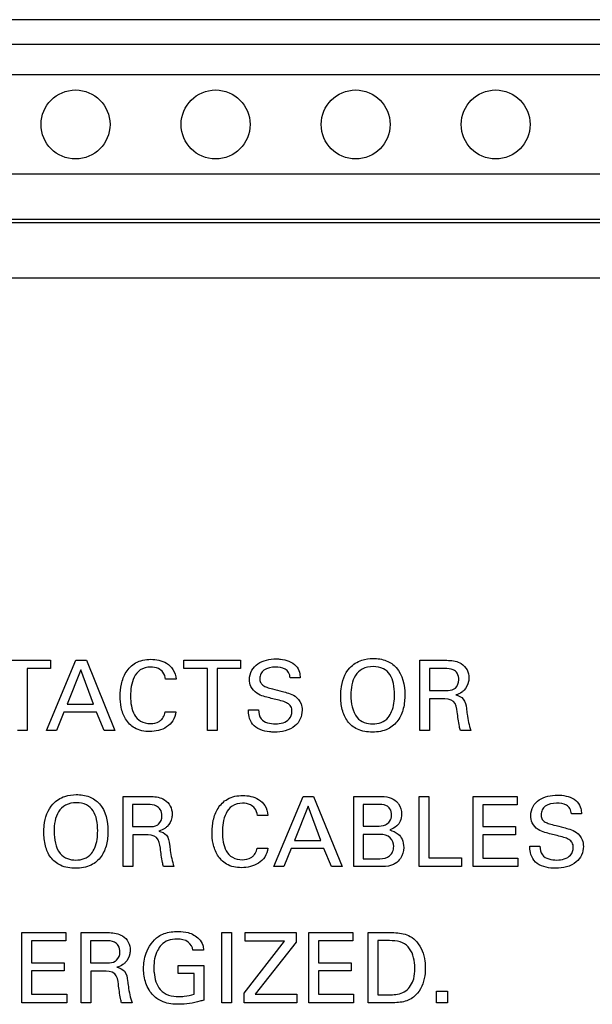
# Model space of a CAD drawing. Header units: inches. Extents: x 0 to 34, y 0 to 22.
# Tile 8 of 20: x 15.645 to 16.054, y 10.62 to 11.323. Entities that reach past the tile are written whole.
import ezdxf

# ---------------------------------------------------------------- set-up
doc = ezdxf.new("R2010")
doc.units = ezdxf.units.IN
doc.header["$LTSCALE"] = 1.87
doc.header["$MEASUREMENT"] = 0
doc.layers.get('0').update_dxf_attribs({"linetype": 'CONTINUOUS'})

msp = doc.modelspace()

# ---------------------------------------------------------------- linework, layer by layer
at = {"color": 7, "linetype": 'CONTINUOUS'}
for p, q in [((21.13721, 11.32288), (13.93446, 11.32288)), ((21.13721, 11.30517), (13.93446, 11.30517)), ((21.13721, 11.28351), (13.93446, 11.28351)), ((21.13721, 11.21265), (13.93446, 11.21265)), ((22.33603, 11.18017), (13.93446, 11.18017))]:
    msp.add_line(p, q, dxfattribs=at)
at = {"color": 3, "linetype": 'CONTINUOUS'}
for p, q in [((13.92579, 11.17814), (22.3447, 11.17814)), ((13.92579, 11.13864), (22.3447, 11.13864))]:
    msp.add_line(p, q, dxfattribs=at)
at = {"color": 40, "linetype": 'CONTINUOUS'}
for p, q in [((15.62694, 10.86542), (15.66741, 10.86542)), ((15.66441, 10.81531), (15.68551, 10.86542)), ((15.66741, 10.86542), (15.66741, 10.85953)), ((15.68551, 10.86542), (15.69293, 10.86542)), ((15.69293, 10.86542), (15.7132, 10.81531)), ((15.76266, 10.85953), (15.76266, 10.86542)), ((15.76266, 10.86542), (15.80312, 10.86542)), ((15.80312, 10.86542), (15.80312, 10.85953)), ((15.9312, 10.81531), (15.9312, 10.86542)), ((15.9312, 10.86542), (15.94911, 10.86542)), ((15.65061, 10.85953), (15.65061, 10.81531)), ((15.66741, 10.85953), (15.65061, 10.85953)), ((15.68891, 10.85855), (15.67919, 10.83398)), ((15.69814, 10.83398), (15.68891, 10.85855)), ((15.77945, 10.85953), (15.76266, 10.85953)), ((15.77945, 10.81531), (15.77945, 10.85953)), ((15.78632, 10.85953), (15.78632, 10.81531)), ((15.80312, 10.85953), (15.78632, 10.85953)), ((15.93794, 10.85959), (15.93794, 10.84384)), ((15.9489, 10.85959), (15.93794, 10.85959)), ((15.75697, 10.85189), (15.74954, 10.85189)), ((15.84568, 10.85293), (15.83846, 10.85293)), ((15.93794, 10.84384), (15.9489, 10.84384)), ((15.93808, 10.83794), (15.93808, 10.81531)), ((15.94682, 10.83794), (15.93808, 10.83794)), ((15.67697, 10.82836), (15.67155, 10.81531)), ((15.70022, 10.82836), (15.67697, 10.82836)), ((15.67919, 10.83398), (15.69814, 10.83398)), ((15.70564, 10.81531), (15.70022, 10.82836)), ((15.74919, 10.8285), (15.75683, 10.8285)), ((15.80875, 10.82996), (15.81597, 10.82996)), ((15.65061, 10.81531), (15.64374, 10.81531)), ((15.67155, 10.81531), (15.66441, 10.81531)), ((15.7132, 10.81531), (15.70564, 10.81531)), ((15.78632, 10.81531), (15.77945, 10.81531)), ((15.93808, 10.81531), (15.9312, 10.81531)), ((15.9675, 10.81531), (15.96008, 10.81531)), ((15.71921, 10.71809), (15.71921, 10.7682)), ((15.71921, 10.7682), (15.73712, 10.7682)), ((15.82674, 10.71809), (15.84784, 10.7682)), ((15.84784, 10.7682), (15.85527, 10.7682)), ((15.85527, 10.7682), (15.87554, 10.71809)), ((15.88396, 10.71809), (15.88396, 10.7682)), ((15.88396, 10.7682), (15.90186, 10.7682)), ((15.93059, 10.71809), (15.93059, 10.7682)), ((15.93059, 10.7682), (15.93746, 10.7682)), ((15.93746, 10.7682), (15.93746, 10.72427)), ((15.9691, 10.71809), (15.9691, 10.7682)), ((15.9691, 10.7682), (16.00054, 10.7682)), ((16.00054, 10.7682), (16.00054, 10.7623)), ((15.72595, 10.76237), (15.72595, 10.74662)), ((15.73691, 10.76237), (15.72595, 10.76237)), ((15.85125, 10.76133), (15.84153, 10.73676)), ((15.86047, 10.73676), (15.85125, 10.76133)), ((15.89069, 10.76251), (15.89069, 10.74703)), ((15.90068, 10.76251), (15.89069, 10.76251)), ((15.97604, 10.7623), (15.97604, 10.74669)), ((16.00054, 10.7623), (15.97604, 10.7623)), ((15.8226, 10.75467), (15.81517, 10.75467)), ((16.04655, 10.7557), (16.03933, 10.7557)), ((15.72595, 10.74662), (15.73691, 10.74662)), ((15.89069, 10.74703), (15.90041, 10.74703)), ((15.97604, 10.74669), (15.99936, 10.74669)), ((15.99936, 10.74669), (15.99936, 10.74085)), ((15.72609, 10.74072), (15.72609, 10.71809)), ((15.73483, 10.74072), (15.72609, 10.74072)), ((15.84153, 10.73676), (15.86047, 10.73676)), ((15.89069, 10.74106), (15.89069, 10.72371)), ((15.90283, 10.74106), (15.89069, 10.74106)), ((15.97604, 10.74085), (15.97604, 10.7242)), ((15.99936, 10.74085), (15.97604, 10.74085)), ((15.81482, 10.73128), (15.82246, 10.73128)), ((15.83931, 10.73113), (15.83389, 10.71809)), ((15.86256, 10.73113), (15.83931, 10.73113)), ((15.86797, 10.71809), (15.86256, 10.73113)), ((16.00962, 10.73274), (16.01684, 10.73274)), ((15.89069, 10.72371), (15.90255, 10.72371)), ((15.93746, 10.72427), (15.96079, 10.72427)), ((15.96079, 10.72427), (15.96079, 10.71809)), ((15.97604, 10.7242), (16.00109, 10.7242)), ((16.00109, 10.7242), (16.00109, 10.71809)), ((15.72609, 10.71809), (15.71921, 10.71809)), ((15.75551, 10.71809), (15.74809, 10.71809)), ((15.83389, 10.71809), (15.82674, 10.71809)), ((15.87554, 10.71809), (15.86797, 10.71809)), ((15.90221, 10.71809), (15.88396, 10.71809)), ((15.96079, 10.71809), (15.93059, 10.71809)), ((16.00109, 10.71809), (15.9691, 10.71809)), ((15.64694, 10.62086), (15.64694, 10.67097)), ((15.64694, 10.67097), (15.67838, 10.67097)), ((15.67838, 10.67097), (15.67838, 10.66508)), ((15.68925, 10.62086), (15.68925, 10.67097)), ((15.68925, 10.67097), (15.70715, 10.67097)), ((15.7896, 10.62086), (15.7896, 10.67097)), ((15.7896, 10.67097), (15.79654, 10.67097)), ((15.79654, 10.67097), (15.79654, 10.62086)), ((15.80629, 10.66487), (15.80629, 10.67097)), ((15.80629, 10.67097), (15.84273, 10.67097)), ((15.84273, 10.67097), (15.84273, 10.6641)), ((15.85174, 10.62086), (15.85174, 10.67097)), ((15.85174, 10.67097), (15.88318, 10.67097)), ((15.88318, 10.67097), (15.88318, 10.66508)), ((15.89413, 10.62086), (15.89413, 10.67097)), ((15.89413, 10.67097), (15.90863, 10.67097)), ((15.65388, 10.66508), (15.65388, 10.64946)), ((15.67838, 10.66508), (15.65388, 10.66508)), ((15.69598, 10.66515), (15.69598, 10.64939)), ((15.70695, 10.66515), (15.69598, 10.66515)), ((15.80553, 10.62781), (15.83447, 10.66487)), ((15.83447, 10.66487), (15.80629, 10.66487)), ((15.84273, 10.6641), (15.81351, 10.62697)), ((15.85868, 10.66508), (15.85868, 10.64946)), ((15.88318, 10.66508), (15.85868, 10.66508)), ((15.90107, 10.66522), (15.90107, 10.62655)), ((15.9094, 10.66522), (15.90107, 10.66522)), ((15.77665, 10.65848), (15.76908, 10.65848)), ((15.65388, 10.64946), (15.6772, 10.64946)), ((15.6772, 10.64946), (15.6772, 10.64363)), ((15.69598, 10.64939), (15.70695, 10.64939)), ((15.75846, 10.64176), (15.75846, 10.64752)), ((15.75846, 10.64752), (15.77686, 10.64752)), ((15.77686, 10.64752), (15.77686, 10.62281)), ((15.85868, 10.64946), (15.882, 10.64946)), ((15.882, 10.64946), (15.882, 10.64363)), ((15.65388, 10.64363), (15.65388, 10.62697)), ((15.6772, 10.64363), (15.65388, 10.64363)), ((15.69612, 10.64349), (15.69612, 10.62086)), ((15.70487, 10.64349), (15.69612, 10.64349)), ((15.76992, 10.64176), (15.75846, 10.64176)), ((15.76992, 10.62691), (15.76992, 10.64176)), ((15.85868, 10.64363), (15.85868, 10.62697)), ((15.882, 10.64363), (15.85868, 10.64363)), ((15.65388, 10.62697), (15.67894, 10.62697)), ((15.67894, 10.62697), (15.67894, 10.62086)), ((15.80553, 10.62086), (15.80553, 10.62781)), ((15.81351, 10.62697), (15.84322, 10.62697)), ((15.84322, 10.62697), (15.84322, 10.62086)), ((15.85868, 10.62697), (15.88374, 10.62697)), ((15.88374, 10.62697), (15.88374, 10.62086)), ((15.90107, 10.62655), (15.90787, 10.62655)), ((15.94302, 10.62086), (15.94302, 10.62919)), ((15.94302, 10.62919), (15.95073, 10.62919)), ((15.95073, 10.62919), (15.95073, 10.62086)), ((15.67894, 10.62086), (15.64694, 10.62086)), ((15.69612, 10.62086), (15.68925, 10.62086)), ((15.72555, 10.62086), (15.71812, 10.62086)), ((15.79654, 10.62086), (15.7896, 10.62086)), ((15.84322, 10.62086), (15.80553, 10.62086)), ((15.88374, 10.62086), (15.85174, 10.62086)), ((15.90822, 10.62086), (15.89413, 10.62086)), ((15.95073, 10.62086), (15.94302, 10.62086))]:
    msp.add_line(p, q, dxfattribs=at)
at = {"color": 7, "linetype": 'CONTINUOUS'}
for centre in [(15.68524, 11.24808), (15.78524, 11.24808), (15.88524, 11.24808), (15.98524, 11.24808)]:
    msp.add_circle(centre, 0.02461, dxfattribs=at)
at = {"color": 40, "linetype": 'CONTINUOUS'}
for points, knots in [([(15.71706, 10.83981), (15.71706, 10.84268), (15.71766, 10.84863), (15.72077, 10.8573), (15.72806, 10.86474), (15.73524, 10.86612), (15.73899, 10.86612)], [0, 0, 0, 0, 0.223998, 0.462893, 0.707025, 1, 1, 1, 1]), ([(15.73899, 10.86612), (15.74089, 10.86612), (15.74482, 10.86571), (15.75055, 10.86361), (15.75551, 10.85894), (15.75677, 10.85433), (15.75697, 10.85189)], [0, 0, 0, 0, 0.224804, 0.463634, 0.70992, 1, 1, 1, 1]), ([(15.80945, 10.85175), (15.80945, 10.85401), (15.81047, 10.85852), (15.81533, 10.86335), (15.82161, 10.86587), (15.82619, 10.8664), (15.82853, 10.8664)], [0, 0, 0, 0, 0.25388, 0.48909, 0.737977, 1, 1, 1, 1]), ([(15.82853, 10.8664), (15.82955, 10.8664), (15.83452, 10.86616), (15.83991, 10.86442), (15.84262, 10.86147)], [0, 0, 0, 0, 0.201837, 1, 1, 1, 1]), ([(15.88104, 10.86001), (15.88334, 10.86249), (15.88882, 10.86592), (15.89501, 10.86674), (15.89776, 10.86674)], [0, 0, 0, 0, 0.552113, 1, 1, 1, 1]), ([(15.89776, 10.86674), (15.90094, 10.86674), (15.90712, 10.86586), (15.91816, 10.85838), (15.92039, 10.84761), (15.92039, 10.84086)], [0, 0, 0, 0, 0.247991, 0.47311, 1, 1, 1, 1]), ([(15.94911, 10.86542), (15.9499, 10.86542), (15.95381, 10.86539), (15.95798, 10.86476), (15.96063, 10.86307)], [0, 0, 0, 0, 0.200477, 1, 1, 1, 1]), ([(15.73871, 10.86056), (15.73618, 10.86056), (15.73114, 10.85936), (15.72659, 10.85342), (15.7248, 10.84674), (15.72448, 10.84213), (15.72448, 10.83988)], [0, 0, 0, 0, 0.270306, 0.509614, 0.759481, 1, 1, 1, 1]), ([(15.74954, 10.85189), (15.74926, 10.85365), (15.74829, 10.85684), (15.74408, 10.86011), (15.74066, 10.86056), (15.73871, 10.86056)], [0, 0, 0, 0, 0.349385, 0.618449, 1, 1, 1, 1]), ([(15.82791, 10.86056), (15.82509, 10.86056), (15.8208, 10.85988), (15.81727, 10.85594), (15.8168, 10.8536), (15.8168, 10.85245)], [0, 0, 0, 0, 0.552895, 0.773343, 1, 1, 1, 1]), ([(15.83846, 10.85293), (15.83838, 10.85425), (15.83779, 10.85679), (15.83404, 10.86018), (15.83029, 10.86056), (15.82791, 10.86056)], [0, 0, 0, 0, 0.274415, 0.507695, 1, 1, 1, 1]), ([(15.84262, 10.86147), (15.84381, 10.86017), (15.84534, 10.85732), (15.84559, 10.85424), (15.84568, 10.85293)], [0, 0, 0, 0, 0.572151, 1, 1, 1, 1]), ([(15.87458, 10.84002), (15.87458, 10.84159), (15.87489, 10.8486), (15.87729, 10.85598), (15.88104, 10.86001)], [0, 0, 0, 0, 0.221613, 1, 1, 1, 1]), ([(15.89783, 10.86091), (15.89515, 10.86091), (15.89001, 10.86005), (15.88455, 10.85471), (15.88224, 10.84783), (15.88187, 10.84296), (15.88187, 10.84044)], [0, 0, 0, 0, 0.27398, 0.503321, 0.742361, 1, 1, 1, 1]), ([(15.91303, 10.84092), (15.91303, 10.84358), (15.91267, 10.84852), (15.9103, 10.85532), (15.90502, 10.86017), (15.90029, 10.86091), (15.89783, 10.86091)], [0, 0, 0, 0, 0.279825, 0.519802, 0.741111, 1, 1, 1, 1]), ([(15.9589, 10.85147), (15.9589, 10.85308), (15.95838, 10.85611), (15.95439, 10.85942), (15.95095, 10.85959), (15.9489, 10.85959)], [0, 0, 0, 0, 0.330481, 0.581965, 1, 1, 1, 1]), ([(15.96063, 10.86307), (15.96236, 10.86198), (15.96528, 10.85892), (15.96619, 10.85482), (15.96619, 10.85286)], [0, 0, 0, 0, 0.509854, 1, 1, 1, 1]), ([(15.81465, 10.84189), (15.81292, 10.84307), (15.81014, 10.84607), (15.80945, 10.85), (15.80945, 10.85175)], [0, 0, 0, 0, 0.544745, 1, 1, 1, 1]), ([(15.8168, 10.85245), (15.8168, 10.85148), (15.81706, 10.84958), (15.81906, 10.84732), (15.82213, 10.84596), (15.82448, 10.84534), (15.82583, 10.84502)], [0, 0, 0, 0, 0.225173, 0.428885, 0.675949, 1, 1, 1, 1]), ([(15.9555, 10.84494), (15.95583, 10.84514), (15.95789, 10.84659), (15.9589, 10.84935), (15.9589, 10.85147)], [0, 0, 0, 0, 0.153864, 1, 1, 1, 1]), ([(15.96619, 10.85286), (15.96619, 10.852), (15.96591, 10.84877), (15.96433, 10.84566), (15.96265, 10.84398)], [0, 0, 0, 0, 0.265858, 1, 1, 1, 1]), ([(15.82583, 10.84502), (15.82821, 10.84441), (15.83204, 10.84341), (15.83755, 10.84201), (15.84055, 10.8407), (15.842, 10.83974)], [0, 0, 0, 0, 0.432686, 0.695367, 1, 1, 1, 1]), ([(15.9489, 10.84384), (15.94927, 10.84384), (15.95148, 10.84389), (15.95389, 10.84399), (15.9555, 10.84494)], [0, 0, 0, 0, 0.162543, 1, 1, 1, 1]), ([(15.96265, 10.84398), (15.96215, 10.84348), (15.96042, 10.842), (15.95826, 10.84112), (15.95675, 10.84071)], [0, 0, 0, 0, 0.310459, 1, 1, 1, 1]), ([(15.73809, 10.81455), (15.73441, 10.81455), (15.72741, 10.81587), (15.72042, 10.82315), (15.71759, 10.83148), (15.71706, 10.83712), (15.71706, 10.83981)], [0, 0, 0, 0, 0.298365, 0.543381, 0.781219, 1, 1, 1, 1]), ([(15.72448, 10.83988), (15.72448, 10.83752), (15.72481, 10.83293), (15.72676, 10.82643), (15.7315, 10.82117), (15.73623, 10.82024), (15.73865, 10.82024)], [0, 0, 0, 0, 0.259394, 0.504079, 0.734015, 1, 1, 1, 1]), ([(15.82825, 10.83745), (15.82534, 10.83816), (15.8207, 10.83921), (15.81613, 10.84089), (15.81465, 10.84189)], [0, 0, 0, 0, 0.626583, 1, 1, 1, 1]), ([(15.83978, 10.82898), (15.83978, 10.83016), (15.83936, 10.83254), (15.83653, 10.83501), (15.83271, 10.83635), (15.82985, 10.83706), (15.82825, 10.83745)], [0, 0, 0, 0, 0.226894, 0.433219, 0.684996, 1, 1, 1, 1]), ([(15.842, 10.83974), (15.8439, 10.83849), (15.84649, 10.8352), (15.847, 10.83131), (15.847, 10.82975)], [0, 0, 0, 0, 0.593038, 1, 1, 1, 1]), ([(15.89721, 10.81413), (15.89356, 10.81413), (15.8867, 10.81512), (15.87885, 10.82151), (15.87517, 10.83036), (15.87458, 10.83672), (15.87458, 10.84002)], [0, 0, 0, 0, 0.281123, 0.512208, 0.745421, 1, 1, 1, 1]), ([(15.92039, 10.84086), (15.92039, 10.83757), (15.91978, 10.83113), (15.91613, 10.82207), (15.90816, 10.81524), (15.901, 10.81413), (15.89721, 10.81413)], [0, 0, 0, 0, 0.246707, 0.480961, 0.715194, 1, 1, 1, 1]), ([(15.90852, 10.82461), (15.90954, 10.82586), (15.91234, 10.83095), (15.91303, 10.83682), (15.91303, 10.84092)], [0, 0, 0, 0, 0.282034, 1, 1, 1, 1]), ([(15.95779, 10.82857), (15.95749, 10.83118), (15.95639, 10.8377), (15.94967, 10.83794), (15.94682, 10.83794)], [0, 0, 0, 0, 0.479705, 1, 1, 1, 1]), ([(15.95675, 10.84071), (15.95872, 10.8402), (15.96319, 10.83824), (15.96412, 10.83341), (15.96438, 10.83106)], [0, 0, 0, 0, 0.463301, 1, 1, 1, 1]), ([(15.75683, 10.8285), (15.75659, 10.82628), (15.75522, 10.82201), (15.74889, 10.81597), (15.7423, 10.81455), (15.73809, 10.81455)], [0, 0, 0, 0, 0.262589, 0.504168, 1, 1, 1, 1]), ([(15.74676, 10.82322), (15.74718, 10.82368), (15.74838, 10.82525), (15.74896, 10.82718), (15.74919, 10.8285)], [0, 0, 0, 0, 0.315374, 1, 1, 1, 1]), ([(15.81167, 10.81982), (15.81043, 10.82142), (15.80891, 10.82483), (15.80875, 10.82842), (15.80875, 10.82996)], [0, 0, 0, 0, 0.568793, 1, 1, 1, 1]), ([(15.81597, 10.82996), (15.81606, 10.82779), (15.81717, 10.82134), (15.8244, 10.82003), (15.82805, 10.82003)], [0, 0, 0, 0, 0.373145, 1, 1, 1, 1]), ([(15.847, 10.82975), (15.847, 10.82764), (15.84619, 10.82337), (15.84026, 10.81576), (15.83234, 10.81413), (15.82721, 10.81413)], [0, 0, 0, 0, 0.226295, 0.449585, 1, 1, 1, 1]), ([(15.82805, 10.82003), (15.83151, 10.82003), (15.83779, 10.8214), (15.83978, 10.82706), (15.83978, 10.82898)], [0, 0, 0, 0, 0.643499, 1, 1, 1, 1]), ([(15.96008, 10.81531), (15.95976, 10.81627), (15.95873, 10.82065), (15.95823, 10.82512), (15.95779, 10.82857)], [0, 0, 0, 0, 0.2256, 1, 1, 1, 1]), ([(15.96438, 10.83106), (15.96454, 10.82967), (15.96514, 10.82435), (15.9662, 10.81905), (15.9675, 10.81531)], [0, 0, 0, 0, 0.261116, 1, 1, 1, 1]), ([(15.73865, 10.82024), (15.74083, 10.82024), (15.74393, 10.82082), (15.74624, 10.82269), (15.74676, 10.82322)], [0, 0, 0, 0, 0.745514, 1, 1, 1, 1]), ([(15.88631, 10.82461), (15.88762, 10.82298), (15.89123, 10.82054), (15.8954, 10.82003), (15.89742, 10.82003)], [0, 0, 0, 0, 0.509563, 1, 1, 1, 1]), ([(15.89742, 10.82003), (15.89944, 10.82003), (15.90362, 10.82056), (15.90718, 10.82302), (15.90852, 10.82461)], [0, 0, 0, 0, 0.493044, 1, 1, 1, 1]), ([(15.82721, 10.81413), (15.82605, 10.81413), (15.82055, 10.81437), (15.81439, 10.81633), (15.81167, 10.81982)], [0, 0, 0, 0, 0.208213, 1, 1, 1, 1]), ([(15.66904, 10.76278), (15.67135, 10.76527), (15.67683, 10.7687), (15.68302, 10.76952), (15.68577, 10.76952)], [0, 0, 0, 0, 0.552126, 1, 1, 1, 1]), ([(15.68577, 10.76952), (15.68895, 10.76952), (15.69513, 10.76864), (15.70617, 10.76115), (15.7084, 10.75039), (15.7084, 10.74363)], [0, 0, 0, 0, 0.247998, 0.473115, 1, 1, 1, 1]), ([(15.73712, 10.7682), (15.73791, 10.7682), (15.74182, 10.76816), (15.74599, 10.76754), (15.74864, 10.76584)], [0, 0, 0, 0, 0.200452, 1, 1, 1, 1]), ([(15.74864, 10.76584), (15.75037, 10.76475), (15.75329, 10.76169), (15.7542, 10.7576), (15.7542, 10.75564)], [0, 0, 0, 0, 0.509845, 1, 1, 1, 1]), ([(15.78269, 10.74259), (15.78269, 10.74546), (15.78329, 10.7514), (15.7864, 10.76008), (15.79369, 10.76751), (15.80087, 10.76889), (15.80462, 10.76889)], [0, 0, 0, 0, 0.223997, 0.462888, 0.707019, 1, 1, 1, 1]), ([(15.80462, 10.76889), (15.80652, 10.76889), (15.81045, 10.76849), (15.81618, 10.76639), (15.82114, 10.76172), (15.8224, 10.75711), (15.8226, 10.75467)], [0, 0, 0, 0, 0.224804, 0.463634, 0.70992, 1, 1, 1, 1]), ([(15.90186, 10.7682), (15.90435, 10.7682), (15.90893, 10.76821), (15.91307, 10.76592), (15.91449, 10.76452)], [0, 0, 0, 0, 0.554893, 1, 1, 1, 1]), ([(16.01032, 10.75452), (16.01032, 10.75679), (16.01134, 10.7613), (16.0162, 10.76613), (16.02248, 10.76865), (16.02706, 10.76917), (16.0294, 10.76917)], [0, 0, 0, 0, 0.253886, 0.489099, 0.737986, 1, 1, 1, 1]), ([(16.0294, 10.76917), (16.03042, 10.76917), (16.03539, 10.76894), (16.04078, 10.7672), (16.04349, 10.76424)], [0, 0, 0, 0, 0.201855, 1, 1, 1, 1]), ([(15.66259, 10.7428), (15.66259, 10.74437), (15.66289, 10.75138), (15.6653, 10.75875), (15.66904, 10.76278)], [0, 0, 0, 0, 0.221614, 1, 1, 1, 1]), ([(15.68584, 10.76369), (15.68316, 10.76369), (15.67802, 10.76283), (15.67256, 10.75749), (15.67025, 10.75061), (15.66988, 10.74574), (15.66988, 10.74321)], [0, 0, 0, 0, 0.27398, 0.503321, 0.742361, 1, 1, 1, 1]), ([(15.70104, 10.7437), (15.70104, 10.74635), (15.70068, 10.7513), (15.69831, 10.75809), (15.69303, 10.76295), (15.6883, 10.76369), (15.68584, 10.76369)], [0, 0, 0, 0, 0.279827, 0.519808, 0.74112, 1, 1, 1, 1]), ([(15.74691, 10.75425), (15.74691, 10.75586), (15.74639, 10.75889), (15.74239, 10.76219), (15.73895, 10.76237), (15.73691, 10.76237)], [0, 0, 0, 0, 0.330485, 0.58198, 1, 1, 1, 1]), ([(15.80434, 10.76334), (15.80181, 10.76334), (15.79677, 10.76214), (15.79222, 10.75619), (15.79043, 10.74952), (15.79011, 10.74491), (15.79011, 10.74266)], [0, 0, 0, 0, 0.270306, 0.509614, 0.759481, 1, 1, 1, 1]), ([(15.81517, 10.75467), (15.81489, 10.75642), (15.81392, 10.75961), (15.80971, 10.76288), (15.80629, 10.76334), (15.80434, 10.76334)], [0, 0, 0, 0, 0.349377, 0.618442, 1, 1, 1, 1]), ([(15.91082, 10.75494), (15.91082, 10.75644), (15.91039, 10.75927), (15.90641, 10.76254), (15.90287, 10.76251), (15.90068, 10.76251)], [0, 0, 0, 0, 0.310231, 0.546731, 1, 1, 1, 1]), ([(15.91449, 10.76452), (15.91503, 10.764), (15.91717, 10.76151), (15.91803, 10.75808), (15.91803, 10.75557)], [0, 0, 0, 0, 0.230744, 1, 1, 1, 1]), ([(16.02878, 10.76334), (16.02596, 10.76334), (16.02167, 10.76266), (16.01814, 10.75872), (16.01767, 10.75638), (16.01767, 10.75522)], [0, 0, 0, 0, 0.552895, 0.773343, 1, 1, 1, 1]), ([(16.03933, 10.7557), (16.03925, 10.75703), (16.03866, 10.75956), (16.03491, 10.76296), (16.03116, 10.76334), (16.02878, 10.76334)], [0, 0, 0, 0, 0.274414, 0.507689, 1, 1, 1, 1]), ([(16.04349, 10.76424), (16.04468, 10.76294), (16.04621, 10.7601), (16.04646, 10.75702), (16.04655, 10.7557)], [0, 0, 0, 0, 0.572151, 1, 1, 1, 1]), ([(15.7435, 10.74772), (15.74384, 10.74791), (15.74589, 10.74936), (15.74691, 10.75213), (15.74691, 10.75425)], [0, 0, 0, 0, 0.153869, 1, 1, 1, 1]), ([(15.7542, 10.75564), (15.7542, 10.75478), (15.75392, 10.75155), (15.75233, 10.74843), (15.75066, 10.74675)], [0, 0, 0, 0, 0.265852, 1, 1, 1, 1]), ([(15.90041, 10.74703), (15.90246, 10.74703), (15.90591, 10.74728), (15.91014, 10.7503), (15.91082, 10.75336), (15.91082, 10.75494)], [0, 0, 0, 0, 0.418138, 0.677742, 1, 1, 1, 1]), ([(15.91803, 10.75557), (15.91803, 10.75383), (15.91755, 10.75067), (15.91453, 10.74641), (15.91141, 10.74494), (15.90956, 10.74426)], [0, 0, 0, 0, 0.344176, 0.610499, 1, 1, 1, 1]), ([(16.01552, 10.74467), (16.01379, 10.74584), (16.01102, 10.74884), (16.01032, 10.75278), (16.01032, 10.75452)], [0, 0, 0, 0, 0.544745, 1, 1, 1, 1]), ([(16.01767, 10.75522), (16.01767, 10.75426), (16.01793, 10.75236), (16.01993, 10.7501), (16.023, 10.74874), (16.02535, 10.74812), (16.0267, 10.7478)], [0, 0, 0, 0, 0.225173, 0.428885, 0.675949, 1, 1, 1, 1]), ([(15.73691, 10.74662), (15.73728, 10.74662), (15.73949, 10.74667), (15.74189, 10.74677), (15.7435, 10.74772)], [0, 0, 0, 0, 0.162558, 1, 1, 1, 1]), ([(15.75066, 10.74675), (15.75016, 10.74626), (15.74842, 10.74477), (15.74626, 10.7439), (15.74476, 10.74349)], [0, 0, 0, 0, 0.310486, 1, 1, 1, 1]), ([(15.90956, 10.74426), (15.91174, 10.74364), (15.91541, 10.74217), (15.91901, 10.73738), (15.91956, 10.73376), (15.91956, 10.73176)], [0, 0, 0, 0, 0.39081, 0.654546, 1, 1, 1, 1]), ([(16.02912, 10.74023), (16.02621, 10.74094), (16.02157, 10.74198), (16.017, 10.74367), (16.01552, 10.74467)], [0, 0, 0, 0, 0.626583, 1, 1, 1, 1]), ([(16.0267, 10.7478), (16.02908, 10.74719), (16.03291, 10.74619), (16.03842, 10.74479), (16.04142, 10.74348), (16.04287, 10.74252)], [0, 0, 0, 0, 0.432669, 0.695353, 1, 1, 1, 1]), ([(15.68522, 10.71691), (15.68157, 10.71691), (15.67471, 10.7179), (15.66686, 10.72429), (15.66318, 10.73314), (15.66259, 10.7395), (15.66259, 10.7428)], [0, 0, 0, 0, 0.281123, 0.51221, 0.745424, 1, 1, 1, 1]), ([(15.7084, 10.74363), (15.7084, 10.74035), (15.70778, 10.73391), (15.70414, 10.72485), (15.69617, 10.71802), (15.68901, 10.71691), (15.68522, 10.71691)], [0, 0, 0, 0, 0.246711, 0.480967, 0.7152, 1, 1, 1, 1]), ([(15.69653, 10.72739), (15.69755, 10.72864), (15.70035, 10.73372), (15.70104, 10.7396), (15.70104, 10.7437)], [0, 0, 0, 0, 0.282027, 1, 1, 1, 1]), ([(15.7458, 10.73134), (15.7455, 10.73395), (15.7444, 10.74047), (15.73768, 10.74072), (15.73483, 10.74072)], [0, 0, 0, 0, 0.479654, 1, 1, 1, 1]), ([(15.74476, 10.74349), (15.74673, 10.74298), (15.75119, 10.74101), (15.75213, 10.73619), (15.75239, 10.73384)], [0, 0, 0, 0, 0.46328, 1, 1, 1, 1]), ([(15.80372, 10.71733), (15.80004, 10.71733), (15.79304, 10.71865), (15.78605, 10.72593), (15.78322, 10.73426), (15.78269, 10.73989), (15.78269, 10.74259)], [0, 0, 0, 0, 0.298372, 0.543386, 0.781221, 1, 1, 1, 1]), ([(15.79011, 10.74266), (15.79011, 10.7403), (15.79044, 10.7357), (15.79239, 10.72921), (15.79713, 10.72394), (15.80186, 10.72302), (15.80427, 10.72302)], [0, 0, 0, 0, 0.259394, 0.504079, 0.734015, 1, 1, 1, 1]), ([(15.91241, 10.73239), (15.91241, 10.73462), (15.91056, 10.73973), (15.90533, 10.74106), (15.90283, 10.74106)], [0, 0, 0, 0, 0.471671, 1, 1, 1, 1]), ([(16.04065, 10.73176), (16.04065, 10.73294), (16.04023, 10.73532), (16.0374, 10.73779), (16.03358, 10.73913), (16.03072, 10.73983), (16.02912, 10.74023)], [0, 0, 0, 0, 0.226894, 0.433219, 0.684996, 1, 1, 1, 1]), ([(16.04287, 10.74252), (16.04477, 10.74127), (16.04736, 10.73798), (16.04787, 10.73409), (16.04787, 10.73252)], [0, 0, 0, 0, 0.59303, 1, 1, 1, 1]), ([(15.74809, 10.71809), (15.74777, 10.71905), (15.74674, 10.72343), (15.74623, 10.7279), (15.7458, 10.73134)], [0, 0, 0, 0, 0.225607, 1, 1, 1, 1]), ([(15.75239, 10.73384), (15.75255, 10.73245), (15.75315, 10.72713), (15.7542, 10.72182), (15.75551, 10.71809)], [0, 0, 0, 0, 0.261116, 1, 1, 1, 1]), ([(15.82246, 10.73128), (15.82222, 10.72906), (15.82085, 10.72479), (15.81452, 10.71875), (15.80793, 10.71733), (15.80372, 10.71733)], [0, 0, 0, 0, 0.262594, 0.504174, 1, 1, 1, 1]), ([(15.81239, 10.726), (15.81281, 10.72645), (15.81401, 10.72802), (15.81459, 10.72996), (15.81482, 10.73128)], [0, 0, 0, 0, 0.315374, 1, 1, 1, 1]), ([(15.90255, 10.72371), (15.90499, 10.72371), (15.90888, 10.72462), (15.91198, 10.72861), (15.91241, 10.7311), (15.91241, 10.73239)], [0, 0, 0, 0, 0.500612, 0.735524, 1, 1, 1, 1]), ([(15.91956, 10.73176), (15.91956, 10.72903), (15.91821, 10.72445), (15.91493, 10.72132), (15.91352, 10.72038)], [0, 0, 0, 0, 0.616394, 1, 1, 1, 1]), ([(16.01254, 10.7226), (16.0113, 10.7242), (16.00978, 10.72761), (16.00962, 10.7312), (16.00962, 10.73274)], [0, 0, 0, 0, 0.568793, 1, 1, 1, 1]), ([(16.01684, 10.73274), (16.01693, 10.73057), (16.01804, 10.72412), (16.02527, 10.72281), (16.02892, 10.72281)], [0, 0, 0, 0, 0.373145, 1, 1, 1, 1]), ([(16.04787, 10.73252), (16.04787, 10.73042), (16.04706, 10.72615), (16.04113, 10.71854), (16.03321, 10.71691), (16.02808, 10.71691)], [0, 0, 0, 0, 0.226295, 0.449585, 1, 1, 1, 1]), ([(16.02892, 10.72281), (16.03238, 10.72281), (16.03866, 10.72417), (16.04065, 10.72984), (16.04065, 10.73176)], [0, 0, 0, 0, 0.64349, 1, 1, 1, 1]), ([(15.67432, 10.72739), (15.67563, 10.72576), (15.67924, 10.72332), (15.68341, 10.72281), (15.68543, 10.72281)], [0, 0, 0, 0, 0.509582, 1, 1, 1, 1]), ([(15.68543, 10.72281), (15.68745, 10.72281), (15.69163, 10.72333), (15.69519, 10.7258), (15.69653, 10.72739)], [0, 0, 0, 0, 0.493047, 1, 1, 1, 1]), ([(15.80427, 10.72302), (15.80646, 10.72302), (15.80956, 10.7236), (15.81187, 10.72546), (15.81239, 10.726)], [0, 0, 0, 0, 0.745505, 1, 1, 1, 1]), ([(15.91352, 10.72038), (15.91269, 10.71983), (15.90915, 10.71809), (15.90511, 10.71809), (15.90221, 10.71809)], [0, 0, 0, 0, 0.255621, 1, 1, 1, 1]), ([(16.02808, 10.71691), (16.02692, 10.71691), (16.02142, 10.71715), (16.01526, 10.71911), (16.01254, 10.7226)], [0, 0, 0, 0, 0.208213, 1, 1, 1, 1]), ([(15.70715, 10.67097), (15.70794, 10.67097), (15.71185, 10.67094), (15.71602, 10.67032), (15.71868, 10.66862)], [0, 0, 0, 0, 0.200477, 1, 1, 1, 1]), ([(15.71868, 10.66862), (15.7204, 10.66753), (15.72332, 10.66447), (15.72423, 10.66038), (15.72423, 10.65842)], [0, 0, 0, 0, 0.509854, 1, 1, 1, 1]), ([(15.73382, 10.64509), (15.73382, 10.64883), (15.73507, 10.65761), (15.74042, 10.66547), (15.74458, 10.66827)], [0, 0, 0, 0, 0.427005, 1, 1, 1, 1]), ([(15.74458, 10.66827), (15.74579, 10.66909), (15.7502, 10.67122), (15.75514, 10.67181), (15.75853, 10.67181)], [0, 0, 0, 0, 0.300684, 1, 1, 1, 1]), ([(15.75853, 10.67181), (15.76091, 10.67181), (15.76631, 10.67138), (15.77123, 10.66858), (15.77332, 10.66646)], [0, 0, 0, 0, 0.444283, 1, 1, 1, 1]), ([(15.77332, 10.66646), (15.77452, 10.66521), (15.77621, 10.66264), (15.77656, 10.65968), (15.77665, 10.65848)], [0, 0, 0, 0, 0.591093, 1, 1, 1, 1]), ([(15.90863, 10.67097), (15.91216, 10.67097), (15.91759, 10.67095), (15.92457, 10.66845), (15.92756, 10.66595), (15.92883, 10.66445)], [0, 0, 0, 0, 0.481819, 0.730617, 1, 1, 1, 1]), ([(15.71694, 10.65702), (15.71694, 10.65864), (15.71642, 10.66167), (15.71243, 10.66497), (15.70899, 10.66515), (15.70695, 10.66515)], [0, 0, 0, 0, 0.330495, 0.581987, 1, 1, 1, 1]), ([(15.74646, 10.66209), (15.7454, 10.66092), (15.74214, 10.65611), (15.74111, 10.65015), (15.74111, 10.64599)], [0, 0, 0, 0, 0.274839, 1, 1, 1, 1]), ([(15.75777, 10.66633), (15.7556, 10.66633), (15.75141, 10.66587), (15.74775, 10.66355), (15.74646, 10.66209)], [0, 0, 0, 0, 0.52675, 1, 1, 1, 1]), ([(15.76908, 10.65848), (15.76873, 10.66066), (15.76589, 10.66545), (15.76051, 10.66633), (15.75777, 10.66633)], [0, 0, 0, 0, 0.445676, 1, 1, 1, 1]), ([(15.92272, 10.66084), (15.92125, 10.66247), (15.9169, 10.66511), (15.912, 10.66522), (15.9094, 10.66522)], [0, 0, 0, 0, 0.457562, 1, 1, 1, 1]), ([(15.92758, 10.64523), (15.92758, 10.64606), (15.92737, 10.65151), (15.92585, 10.6574), (15.92272, 10.66084)], [0, 0, 0, 0, 0.151907, 1, 1, 1, 1]), ([(15.92883, 10.66445), (15.93208, 10.66065), (15.93462, 10.6539), (15.93501, 10.64722), (15.93501, 10.6455)], [0, 0, 0, 0, 0.744725, 1, 1, 1, 1]), ([(15.71354, 10.6505), (15.71387, 10.65069), (15.71593, 10.65214), (15.71694, 10.65491), (15.71694, 10.65702)], [0, 0, 0, 0, 0.153864, 1, 1, 1, 1]), ([(15.72423, 10.65842), (15.72423, 10.65756), (15.72395, 10.65433), (15.72237, 10.65121), (15.72069, 10.64953)], [0, 0, 0, 0, 0.265858, 1, 1, 1, 1]), ([(15.70695, 10.64939), (15.70731, 10.64939), (15.70953, 10.64944), (15.71193, 10.64955), (15.71354, 10.6505)], [0, 0, 0, 0, 0.1625, 1, 1, 1, 1]), ([(15.72069, 10.64953), (15.72019, 10.64903), (15.71846, 10.64755), (15.7163, 10.64668), (15.71479, 10.64627)], [0, 0, 0, 0, 0.310459, 1, 1, 1, 1]), ([(15.71479, 10.64627), (15.71676, 10.64575), (15.72123, 10.64379), (15.72216, 10.63896), (15.72242, 10.63662)], [0, 0, 0, 0, 0.463301, 1, 1, 1, 1]), ([(15.74111, 10.64599), (15.74111, 10.64478), (15.74144, 10.63932), (15.74293, 10.63353), (15.74569, 10.63024)], [0, 0, 0, 0, 0.220085, 1, 1, 1, 1]), ([(15.93501, 10.6455), (15.93501, 10.64304), (15.93433, 10.63556), (15.93064, 10.62813), (15.92668, 10.62496)], [0, 0, 0, 0, 0.326899, 1, 1, 1, 1]), ([(15.71583, 10.63412), (15.71553, 10.63673), (15.71443, 10.64325), (15.70771, 10.64349), (15.70487, 10.64349)], [0, 0, 0, 0, 0.479705, 1, 1, 1, 1]), ([(15.74084, 10.62601), (15.73843, 10.62844), (15.73479, 10.63463), (15.73382, 10.6416), (15.73382, 10.64509)], [0, 0, 0, 0, 0.495375, 1, 1, 1, 1]), ([(15.92099, 10.62934), (15.92375, 10.63141), (15.92708, 10.63689), (15.92758, 10.6428), (15.92758, 10.64523)], [0, 0, 0, 0, 0.586424, 1, 1, 1, 1]), ([(15.71812, 10.62086), (15.7178, 10.62183), (15.71677, 10.62621), (15.71627, 10.63067), (15.71583, 10.63412)], [0, 0, 0, 0, 0.2256, 1, 1, 1, 1]), ([(15.72242, 10.63662), (15.72259, 10.63523), (15.72319, 10.62991), (15.72424, 10.6246), (15.72555, 10.62086)], [0, 0, 0, 0, 0.261116, 1, 1, 1, 1]), ([(15.75902, 10.61976), (15.75523, 10.61976), (15.74854, 10.62045), (15.74277, 10.62403), (15.74084, 10.62601)], [0, 0, 0, 0, 0.578642, 1, 1, 1, 1]), ([(15.74569, 10.63024), (15.74726, 10.62844), (15.75166, 10.62581), (15.75655, 10.62531), (15.75902, 10.62531)], [0, 0, 0, 0, 0.49192, 1, 1, 1, 1]), ([(15.75902, 10.62531), (15.76031, 10.62531), (15.764, 10.62546), (15.76763, 10.62621), (15.76992, 10.62691)], [0, 0, 0, 0, 0.351706, 1, 1, 1, 1]), ([(15.90787, 10.62655), (15.90907, 10.62655), (15.91352, 10.62662), (15.91835, 10.62736), (15.92099, 10.62934)], [0, 0, 0, 0, 0.266899, 1, 1, 1, 1]), ([(15.92668, 10.62496), (15.92436, 10.62303), (15.91801, 10.62068), (15.9116, 10.62086), (15.90822, 10.62086)], [0, 0, 0, 0, 0.471467, 1, 1, 1, 1]), ([(15.77686, 10.62281), (15.77592, 10.6225), (15.77017, 10.62066), (15.76408, 10.61976), (15.75902, 10.61976)], [0, 0, 0, 0, 0.162868, 1, 1, 1, 1])]:
    msp.add_open_spline(points, degree=3, knots=knots, dxfattribs=at)
for points in [[(15.88187, 10.84044), (15.88187, 10.83496), (15.88287, 10.82888), (15.88631, 10.82461)], [(15.66988, 10.74321), (15.66988, 10.73774), (15.67088, 10.73165), (15.67432, 10.72739)]]:
    msp.add_open_spline(points, degree=3, dxfattribs=at)

doc.saveas('drawing.dxf')
